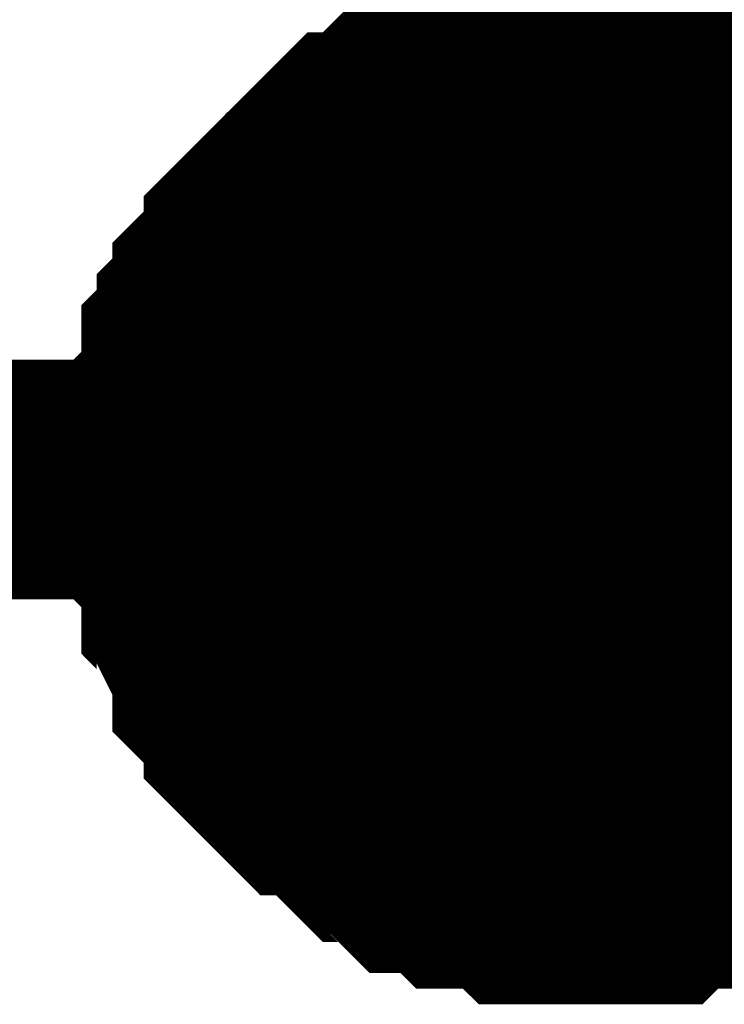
# Model space of a CAD drawing. Header units: inches. Extents: x 0 to 292, y 0 to 193.
# Tile 73 of 189: x 130.918 to 131.799, y 87.814 to 89.045. Entities that reach past the tile are written whole.
import ezdxf

# ---------------------------------------------------------------- set-up
doc = ezdxf.new("R2010")
doc.units = ezdxf.units.IN
doc.layers.add('Sheet', color=255, linetype='Continuous')

msp = doc.modelspace()

# ---------------------------------------------------------------- linework, layer by layer
at = {"layer": 'Sheet'}
for points in [[(131.632, 92.1735, 0.2997, 0.2997, 0), (131.632, 88.4702, 0.2997, 0.2997, 0)], [(131.1255, 88.4702, 0.2997, 0.2997, 0), (131.1255, 88.4897, 0.2997, 0.2997, 0), (131.1255, 88.5286, 0.2997, 0.2997, 0), (131.1255, 88.5481, 0.2997, 0.2997, 0), (131.145, 88.5676, 0.2997, 0.2997, 0), (131.145, 88.5871, 0.2997, 0.2997, 0), (131.145, 88.6261, 0.2997, 0.2997, 0), (131.1644, 88.6456, 0.2997, 0.2997, 0), (131.1644, 88.6651, 0.2997, 0.2997, 0), (131.1839, 88.6846, 0.2997, 0.2997, 0), (131.1839, 88.7041, 0.2997, 0.2997, 0), (131.2034, 88.7236, 0.2997, 0.2997, 0), (131.2229, 88.743, 0.2997, 0.2997, 0), (131.2229, 88.7625, 0.2997, 0.2997, 0), (131.2424, 88.782, 0.2997, 0.2997, 0), (131.2619, 88.8015, 0.2997, 0.2997, 0), (131.2813, 88.821, 0.2997, 0.2997, 0), (131.3008, 88.8405, 0.2997, 0.2997, 0), (131.3203, 88.86, 0.2997, 0.2997, 0), (131.3398, 88.8795, 0.2997, 0.2997, 0), (131.3593, 88.8795, 0.2997, 0.2997, 0), (131.3788, 88.899, 0.2997, 0.2997, 0), (131.3982, 88.9185, 0.2997, 0.2997, 0), (131.4177, 88.9185, 0.2997, 0.2997, 0), (131.4372, 88.938, 0.2997, 0.2997, 0), (131.4567, 88.938, 0.2997, 0.2997, 0), (131.4762, 88.9574, 0.2997, 0.2997, 0), (131.5151, 88.9574, 0.2997, 0.2997, 0), (131.5346, 88.9574, 0.2997, 0.2997, 0), (131.5541, 88.9769, 0.2997, 0.2997, 0), (131.5736, 88.9769, 0.2997, 0.2997, 0), (131.6126, 88.9769, 0.2997, 0.2997, 0), (131.632, 88.9769, 0.2997, 0.2997, 0)], [(131.1255, 88.4702, 0.2997, 0.2997, 0), (131.1255, 88.4897, 0.2997, 0.2997, 0), (131.1255, 88.5286, 0.2997, 0.2997, 0), (131.1255, 88.5481, 0.2997, 0.2997, 0), (131.145, 88.5676, 0.2997, 0.2997, 0), (131.145, 88.5871, 0.2997, 0.2997, 0), (131.145, 88.6261, 0.2997, 0.2997, 0), (131.1644, 88.6456, 0.2997, 0.2997, 0), (131.1644, 88.6651, 0.2997, 0.2997, 0), (131.1839, 88.6846, 0.2997, 0.2997, 0), (131.1839, 88.7041, 0.2997, 0.2997, 0), (131.2034, 88.7236, 0.2997, 0.2997, 0), (131.2229, 88.743, 0.2997, 0.2997, 0), (131.2229, 88.7625, 0.2997, 0.2997, 0), (131.2424, 88.782, 0.2997, 0.2997, 0), (131.2619, 88.8015, 0.2997, 0.2997, 0), (131.2813, 88.821, 0.2997, 0.2997, 0), (131.3008, 88.8405, 0.2997, 0.2997, 0), (131.3203, 88.86, 0.2997, 0.2997, 0), (131.3398, 88.8795, 0.2997, 0.2997, 0), (131.3593, 88.8795, 0.2997, 0.2997, 0), (131.3788, 88.899, 0.2997, 0.2997, 0), (131.3982, 88.9185, 0.2997, 0.2997, 0), (131.4177, 88.9185, 0.2997, 0.2997, 0), (131.4372, 88.938, 0.2997, 0.2997, 0), (131.4567, 88.938, 0.2997, 0.2997, 0), (131.4762, 88.9574, 0.2997, 0.2997, 0), (131.5151, 88.9574, 0.2997, 0.2997, 0), (131.5346, 88.9574, 0.2997, 0.2997, 0), (131.5541, 88.9769, 0.2997, 0.2997, 0), (131.5736, 88.9769, 0.2997, 0.2997, 0), (131.6126, 88.9769, 0.2997, 0.2997, 0), (131.632, 88.9769, 0.2997, 0.2997, 0)], [(131.1255, 88.4702, 0.2997, 0.2997, 0), (131.1255, 88.4897, 0.2997, 0.2997, 0), (131.1255, 88.5286, 0.2997, 0.2997, 0), (131.1255, 88.5481, 0.2997, 0.2997, 0), (131.145, 88.5676, 0.2997, 0.2997, 0), (131.145, 88.5871, 0.2997, 0.2997, 0), (131.145, 88.6261, 0.2997, 0.2997, 0), (131.1644, 88.6456, 0.2997, 0.2997, 0), (131.1644, 88.6651, 0.2997, 0.2997, 0), (131.1839, 88.6846, 0.2997, 0.2997, 0), (131.1839, 88.7041, 0.2997, 0.2997, 0), (131.2034, 88.7236, 0.2997, 0.2997, 0), (131.2229, 88.743, 0.2997, 0.2997, 0), (131.2229, 88.7625, 0.2997, 0.2997, 0), (131.2424, 88.782, 0.2997, 0.2997, 0), (131.2619, 88.8015, 0.2997, 0.2997, 0), (131.2813, 88.821, 0.2997, 0.2997, 0), (131.3008, 88.8405, 0.2997, 0.2997, 0), (131.3203, 88.86, 0.2997, 0.2997, 0), (131.3398, 88.8795, 0.2997, 0.2997, 0), (131.3593, 88.8795, 0.2997, 0.2997, 0), (131.3788, 88.899, 0.2997, 0.2997, 0), (131.3982, 88.9185, 0.2997, 0.2997, 0), (131.4177, 88.9185, 0.2997, 0.2997, 0), (131.4372, 88.938, 0.2997, 0.2997, 0), (131.4567, 88.938, 0.2997, 0.2997, 0), (131.4762, 88.9574, 0.2997, 0.2997, 0), (131.5151, 88.9574, 0.2997, 0.2997, 0), (131.5346, 88.9574, 0.2997, 0.2997, 0), (131.5541, 88.9769, 0.2997, 0.2997, 0), (131.5736, 88.9769, 0.2997, 0.2997, 0), (131.6126, 88.9769, 0.2997, 0.2997, 0), (131.632, 88.9769, 0.2997, 0.2997, 0)], [(131.1255, 88.4702, 0.2997, 0.2997, 0), (131.1255, 88.4897, 0.2997, 0.2997, 0), (131.1255, 88.5286, 0.2997, 0.2997, 0), (131.1255, 88.5481, 0.2997, 0.2997, 0), (131.145, 88.5676, 0.2997, 0.2997, 0), (131.145, 88.5871, 0.2997, 0.2997, 0), (131.145, 88.6261, 0.2997, 0.2997, 0), (131.1644, 88.6456, 0.2997, 0.2997, 0), (131.1644, 88.6651, 0.2997, 0.2997, 0), (131.1839, 88.6846, 0.2997, 0.2997, 0), (131.1839, 88.7041, 0.2997, 0.2997, 0), (131.2034, 88.7236, 0.2997, 0.2997, 0), (131.2229, 88.743, 0.2997, 0.2997, 0), (131.2229, 88.7625, 0.2997, 0.2997, 0), (131.2424, 88.782, 0.2997, 0.2997, 0), (131.2619, 88.8015, 0.2997, 0.2997, 0), (131.2813, 88.821, 0.2997, 0.2997, 0), (131.3008, 88.8405, 0.2997, 0.2997, 0), (131.3203, 88.86, 0.2997, 0.2997, 0), (131.3398, 88.8795, 0.2997, 0.2997, 0), (131.3593, 88.8795, 0.2997, 0.2997, 0), (131.3788, 88.899, 0.2997, 0.2997, 0), (131.3982, 88.9185, 0.2997, 0.2997, 0), (131.4177, 88.9185, 0.2997, 0.2997, 0), (131.4372, 88.938, 0.2997, 0.2997, 0), (131.4567, 88.938, 0.2997, 0.2997, 0), (131.4762, 88.9574, 0.2997, 0.2997, 0), (131.5151, 88.9574, 0.2997, 0.2997, 0), (131.5346, 88.9574, 0.2997, 0.2997, 0), (131.5541, 88.9769, 0.2997, 0.2997, 0), (131.5736, 88.9769, 0.2997, 0.2997, 0), (131.6126, 88.9769, 0.2997, 0.2997, 0), (131.632, 88.9769, 0.2997, 0.2997, 0)], [(131.632, 88.9769, 0.2997, 0.2997, 0), (131.632, 88.9769, 0.2997, 0.2997, 0)], [(131.632, 88.9769, 0.2997, 0.2997, 0), (131.6515, 88.9769, 0.2997, 0.2997, 0), (131.6905, 88.9769, 0.2997, 0.2997, 0), (131.71, 88.9769, 0.2997, 0.2997, 0), (131.7295, 88.9574, 0.2997, 0.2997, 0), (131.7684, 88.9574, 0.2997, 0.2997, 0), (131.7879, 88.9574, 0.2997, 0.2997, 0), (131.8074, 88.938, 0.2997, 0.2997, 0), (131.8269, 88.938, 0.2997, 0.2997, 0), (131.8658, 88.9185, 0.2997, 0.2997, 0), (131.8853, 88.9185, 0.2997, 0.2997, 0), (131.9048, 88.899, 0.2997, 0.2997, 0), (131.9243, 88.8795, 0.2997, 0.2997, 0), (131.9438, 88.8795, 0.2997, 0.2997, 0), (131.9633, 88.86, 0.2997, 0.2997, 0)], [(131.632, 88.9769, 0.2997, 0.2997, 0), (131.632, 88.9769, 0.2997, 0.2997, 0)], [(131.632, 88.9769, 0.2997, 0.2997, 0), (131.6515, 88.9769, 0.2997, 0.2997, 0), (131.6905, 88.9769, 0.2997, 0.2997, 0), (131.71, 88.9769, 0.2997, 0.2997, 0), (131.7295, 88.9574, 0.2997, 0.2997, 0), (131.7684, 88.9574, 0.2997, 0.2997, 0), (131.7879, 88.9574, 0.2997, 0.2997, 0), (131.8074, 88.938, 0.2997, 0.2997, 0), (131.8269, 88.938, 0.2997, 0.2997, 0), (131.8658, 88.9185, 0.2997, 0.2997, 0), (131.8853, 88.9185, 0.2997, 0.2997, 0), (131.9048, 88.899, 0.2997, 0.2997, 0), (131.9243, 88.8795, 0.2997, 0.2997, 0), (131.9438, 88.8795, 0.2997, 0.2997, 0), (131.9633, 88.86, 0.2997, 0.2997, 0)], [(131.632, 88.9769, 0.2997, 0.2997, 0), (131.632, 88.9769, 0.2997, 0.2997, 0)], [(131.632, 88.9769, 0.2997, 0.2997, 0), (131.6515, 88.9769, 0.2997, 0.2997, 0), (131.6905, 88.9769, 0.2997, 0.2997, 0), (131.71, 88.9769, 0.2997, 0.2997, 0), (131.7295, 88.9574, 0.2997, 0.2997, 0), (131.7684, 88.9574, 0.2997, 0.2997, 0), (131.7879, 88.9574, 0.2997, 0.2997, 0), (131.8074, 88.938, 0.2997, 0.2997, 0), (131.8269, 88.938, 0.2997, 0.2997, 0), (131.8658, 88.9185, 0.2997, 0.2997, 0), (131.8853, 88.9185, 0.2997, 0.2997, 0), (131.9048, 88.899, 0.2997, 0.2997, 0), (131.9243, 88.8795, 0.2997, 0.2997, 0), (131.9438, 88.8795, 0.2997, 0.2997, 0), (131.9633, 88.86, 0.2997, 0.2997, 0)], [(131.632, 88.9769, 0.2997, 0.2997, 0), (131.632, 88.9769, 0.2997, 0.2997, 0)], [(131.632, 88.9769, 0.2997, 0.2997, 0), (131.6515, 88.9769, 0.2997, 0.2997, 0), (131.6905, 88.9769, 0.2997, 0.2997, 0), (131.71, 88.9769, 0.2997, 0.2997, 0), (131.7295, 88.9574, 0.2997, 0.2997, 0), (131.7684, 88.9574, 0.2997, 0.2997, 0), (131.7879, 88.9574, 0.2997, 0.2997, 0), (131.8074, 88.938, 0.2997, 0.2997, 0), (131.8269, 88.938, 0.2997, 0.2997, 0), (131.8658, 88.9185, 0.2997, 0.2997, 0), (131.8853, 88.9185, 0.2997, 0.2997, 0), (131.9048, 88.899, 0.2997, 0.2997, 0), (131.9243, 88.8795, 0.2997, 0.2997, 0), (131.9438, 88.8795, 0.2997, 0.2997, 0), (131.9633, 88.86, 0.2997, 0.2997, 0)], [(131.1255, 88.4702, 0.0991, 0.0991, 0), (131.1255, 88.4897, 0.0991, 0.0991, 0), (131.1255, 88.5286, 0.0991, 0.0991, 0), (131.1255, 88.5481, 0.0991, 0.0991, 0), (131.145, 88.5676, 0.0991, 0.0991, 0), (131.145, 88.5871, 0.0991, 0.0991, 0), (131.145, 88.6261, 0.0991, 0.0991, 0), (131.1644, 88.6456, 0.0991, 0.0991, 0), (131.1644, 88.6651, 0.0991, 0.0991, 0), (131.1839, 88.6846, 0.0991, 0.0991, 0), (131.1839, 88.7041, 0.0991, 0.0991, 0), (131.2034, 88.7236, 0.0991, 0.0991, 0), (131.2229, 88.743, 0.0991, 0.0991, 0), (131.2229, 88.7625, 0.0991, 0.0991, 0), (131.2424, 88.782, 0.0991, 0.0991, 0), (131.2619, 88.8015, 0.0991, 0.0991, 0), (131.2813, 88.821, 0.0991, 0.0991, 0), (131.3008, 88.8405, 0.0991, 0.0991, 0), (131.3203, 88.86, 0.0991, 0.0991, 0), (131.3398, 88.8795, 0.0991, 0.0991, 0), (131.3593, 88.8795, 0.0991, 0.0991, 0), (131.3788, 88.899, 0.0991, 0.0991, 0), (131.3982, 88.9185, 0.0991, 0.0991, 0), (131.4177, 88.9185, 0.0991, 0.0991, 0), (131.4372, 88.938, 0.0991, 0.0991, 0), (131.4567, 88.938, 0.0991, 0.0991, 0), (131.4762, 88.9574, 0.0991, 0.0991, 0), (131.5151, 88.9574, 0.0991, 0.0991, 0), (131.5346, 88.9574, 0.0991, 0.0991, 0), (131.5541, 88.9769, 0.0991, 0.0991, 0), (131.5736, 88.9769, 0.0991, 0.0991, 0), (131.6126, 88.9769, 0.0991, 0.0991, 0), (131.632, 88.9769, 0.0991, 0.0991, 0)], [(131.1255, 88.4702, 0.0991, 0.0991, 0), (131.1255, 88.4897, 0.0991, 0.0991, 0), (131.1255, 88.5286, 0.0991, 0.0991, 0), (131.1255, 88.5481, 0.0991, 0.0991, 0), (131.145, 88.5676, 0.0991, 0.0991, 0), (131.145, 88.5871, 0.0991, 0.0991, 0), (131.145, 88.6261, 0.0991, 0.0991, 0), (131.1644, 88.6456, 0.0991, 0.0991, 0), (131.1644, 88.6651, 0.0991, 0.0991, 0), (131.1839, 88.6846, 0.0991, 0.0991, 0), (131.1839, 88.7041, 0.0991, 0.0991, 0), (131.2034, 88.7236, 0.0991, 0.0991, 0), (131.2229, 88.743, 0.0991, 0.0991, 0), (131.2229, 88.7625, 0.0991, 0.0991, 0), (131.2424, 88.782, 0.0991, 0.0991, 0), (131.2619, 88.8015, 0.0991, 0.0991, 0), (131.2813, 88.821, 0.0991, 0.0991, 0), (131.3008, 88.8405, 0.0991, 0.0991, 0), (131.3203, 88.86, 0.0991, 0.0991, 0), (131.3398, 88.8795, 0.0991, 0.0991, 0), (131.3593, 88.8795, 0.0991, 0.0991, 0), (131.3788, 88.899, 0.0991, 0.0991, 0), (131.3982, 88.9185, 0.0991, 0.0991, 0), (131.4177, 88.9185, 0.0991, 0.0991, 0), (131.4372, 88.938, 0.0991, 0.0991, 0), (131.4567, 88.938, 0.0991, 0.0991, 0), (131.4762, 88.9574, 0.0991, 0.0991, 0), (131.5151, 88.9574, 0.0991, 0.0991, 0), (131.5346, 88.9574, 0.0991, 0.0991, 0), (131.5541, 88.9769, 0.0991, 0.0991, 0), (131.5736, 88.9769, 0.0991, 0.0991, 0), (131.6126, 88.9769, 0.0991, 0.0991, 0), (131.632, 88.9769, 0.0991, 0.0991, 0)], [(131.1255, 88.4702, 0.0991, 0.0991, 0), (131.1255, 88.4897, 0.0991, 0.0991, 0), (131.1255, 88.5286, 0.0991, 0.0991, 0), (131.1255, 88.5481, 0.0991, 0.0991, 0), (131.145, 88.5676, 0.0991, 0.0991, 0), (131.145, 88.5871, 0.0991, 0.0991, 0), (131.145, 88.6261, 0.0991, 0.0991, 0), (131.1644, 88.6456, 0.0991, 0.0991, 0), (131.1644, 88.6651, 0.0991, 0.0991, 0), (131.1839, 88.6846, 0.0991, 0.0991, 0), (131.1839, 88.7041, 0.0991, 0.0991, 0), (131.2034, 88.7236, 0.0991, 0.0991, 0), (131.2229, 88.743, 0.0991, 0.0991, 0), (131.2229, 88.7625, 0.0991, 0.0991, 0), (131.2424, 88.782, 0.0991, 0.0991, 0), (131.2619, 88.8015, 0.0991, 0.0991, 0), (131.2813, 88.821, 0.0991, 0.0991, 0), (131.3008, 88.8405, 0.0991, 0.0991, 0), (131.3203, 88.86, 0.0991, 0.0991, 0), (131.3398, 88.8795, 0.0991, 0.0991, 0), (131.3593, 88.8795, 0.0991, 0.0991, 0), (131.3788, 88.899, 0.0991, 0.0991, 0), (131.3982, 88.9185, 0.0991, 0.0991, 0), (131.4177, 88.9185, 0.0991, 0.0991, 0), (131.4372, 88.938, 0.0991, 0.0991, 0), (131.4567, 88.938, 0.0991, 0.0991, 0), (131.4762, 88.9574, 0.0991, 0.0991, 0), (131.5151, 88.9574, 0.0991, 0.0991, 0), (131.5346, 88.9574, 0.0991, 0.0991, 0), (131.5541, 88.9769, 0.0991, 0.0991, 0), (131.5736, 88.9769, 0.0991, 0.0991, 0), (131.6126, 88.9769, 0.0991, 0.0991, 0), (131.632, 88.9769, 0.0991, 0.0991, 0)], [(131.1255, 88.4702, 0.0991, 0.0991, 0), (131.1255, 88.4897, 0.0991, 0.0991, 0), (131.1255, 88.5286, 0.0991, 0.0991, 0), (131.1255, 88.5481, 0.0991, 0.0991, 0), (131.145, 88.5676, 0.0991, 0.0991, 0), (131.145, 88.5871, 0.0991, 0.0991, 0), (131.145, 88.6261, 0.0991, 0.0991, 0), (131.1644, 88.6456, 0.0991, 0.0991, 0), (131.1644, 88.6651, 0.0991, 0.0991, 0), (131.1839, 88.6846, 0.0991, 0.0991, 0), (131.1839, 88.7041, 0.0991, 0.0991, 0), (131.2034, 88.7236, 0.0991, 0.0991, 0), (131.2229, 88.743, 0.0991, 0.0991, 0), (131.2229, 88.7625, 0.0991, 0.0991, 0), (131.2424, 88.782, 0.0991, 0.0991, 0), (131.2619, 88.8015, 0.0991, 0.0991, 0), (131.2813, 88.821, 0.0991, 0.0991, 0), (131.3008, 88.8405, 0.0991, 0.0991, 0), (131.3203, 88.86, 0.0991, 0.0991, 0), (131.3398, 88.8795, 0.0991, 0.0991, 0), (131.3593, 88.8795, 0.0991, 0.0991, 0), (131.3788, 88.899, 0.0991, 0.0991, 0), (131.3982, 88.9185, 0.0991, 0.0991, 0), (131.4177, 88.9185, 0.0991, 0.0991, 0), (131.4372, 88.938, 0.0991, 0.0991, 0), (131.4567, 88.938, 0.0991, 0.0991, 0), (131.4762, 88.9574, 0.0991, 0.0991, 0), (131.5151, 88.9574, 0.0991, 0.0991, 0), (131.5346, 88.9574, 0.0991, 0.0991, 0), (131.5541, 88.9769, 0.0991, 0.0991, 0), (131.5736, 88.9769, 0.0991, 0.0991, 0), (131.6126, 88.9769, 0.0991, 0.0991, 0), (131.632, 88.9769, 0.0991, 0.0991, 0)], [(131.632, 88.9769, 0.0991, 0.0991, 0), (131.632, 88.9769, 0.0991, 0.0991, 0)], [(131.632, 88.9769, 0.0991, 0.0991, 0), (131.6515, 88.9769, 0.0991, 0.0991, 0), (131.6905, 88.9769, 0.0991, 0.0991, 0), (131.71, 88.9769, 0.0991, 0.0991, 0), (131.7295, 88.9574, 0.0991, 0.0991, 0), (131.7684, 88.9574, 0.0991, 0.0991, 0), (131.7879, 88.9574, 0.0991, 0.0991, 0), (131.8074, 88.938, 0.0991, 0.0991, 0), (131.8269, 88.938, 0.0991, 0.0991, 0), (131.8658, 88.9185, 0.0991, 0.0991, 0)], [(131.632, 88.9769, 0.0991, 0.0991, 0), (131.632, 88.9769, 0.0991, 0.0991, 0)], [(131.632, 88.9769, 0.0991, 0.0991, 0), (131.6515, 88.9769, 0.0991, 0.0991, 0), (131.6905, 88.9769, 0.0991, 0.0991, 0), (131.71, 88.9769, 0.0991, 0.0991, 0), (131.7295, 88.9574, 0.0991, 0.0991, 0), (131.7684, 88.9574, 0.0991, 0.0991, 0), (131.7879, 88.9574, 0.0991, 0.0991, 0), (131.8074, 88.938, 0.0991, 0.0991, 0), (131.8269, 88.938, 0.0991, 0.0991, 0), (131.8658, 88.9185, 0.0991, 0.0991, 0)], [(131.632, 88.9769, 0.0991, 0.0991, 0), (131.632, 88.9769, 0.0991, 0.0991, 0)], [(131.632, 88.9769, 0.0991, 0.0991, 0), (131.6515, 88.9769, 0.0991, 0.0991, 0), (131.6905, 88.9769, 0.0991, 0.0991, 0), (131.71, 88.9769, 0.0991, 0.0991, 0), (131.7295, 88.9574, 0.0991, 0.0991, 0), (131.7684, 88.9574, 0.0991, 0.0991, 0), (131.7879, 88.9574, 0.0991, 0.0991, 0), (131.8074, 88.938, 0.0991, 0.0991, 0), (131.8269, 88.938, 0.0991, 0.0991, 0), (131.8658, 88.9185, 0.0991, 0.0991, 0)], [(131.632, 88.9769, 0.0991, 0.0991, 0), (131.632, 88.9769, 0.0991, 0.0991, 0)], [(131.632, 88.9769, 0.0991, 0.0991, 0), (131.6515, 88.9769, 0.0991, 0.0991, 0), (131.6905, 88.9769, 0.0991, 0.0991, 0), (131.71, 88.9769, 0.0991, 0.0991, 0), (131.7295, 88.9574, 0.0991, 0.0991, 0), (131.7684, 88.9574, 0.0991, 0.0991, 0), (131.7879, 88.9574, 0.0991, 0.0991, 0), (131.8074, 88.938, 0.0991, 0.0991, 0), (131.8269, 88.938, 0.0991, 0.0991, 0), (131.8658, 88.9185, 0.0991, 0.0991, 0)], [(122.6306, 88.4702, 0.2997, 0.2997, 0), (131.632, 88.4702, 0.2997, 0.2997, 0), (143.5171, 88.4702, 0.2997, 0.2997, 0), (143.634, 88.4702, 0.2997, 0.2997, 0), (156.6297, 88.4702, 0.2997, 0.2997, 0)], [(131.632, 87.9634, 0.2997, 0.2997, 0), (131.6126, 87.9634, 0.2997, 0.2997, 0), (131.5736, 87.9634, 0.2997, 0.2997, 0), (131.5541, 87.9634, 0.2997, 0.2997, 0), (131.5346, 87.9829, 0.2997, 0.2997, 0), (131.5151, 87.9829, 0.2997, 0.2997, 0), (131.4762, 87.9829, 0.2997, 0.2997, 0), (131.4567, 88.0024, 0.2997, 0.2997, 0), (131.4372, 88.0024, 0.2997, 0.2997, 0), (131.4177, 88.0024, 0.2997, 0.2997, 0), (131.3982, 88.0219, 0.2997, 0.2997, 0), (131.3788, 88.0414, 0.2997, 0.2997, 0), (131.3593, 88.0414, 0.2997, 0.2997, 0), (131.3398, 88.0609, 0.2997, 0.2997, 0), (131.3203, 88.0803, 0.2997, 0.2997, 0), (131.3008, 88.0998, 0.2997, 0.2997, 0), (131.2813, 88.0998, 0.2997, 0.2997, 0), (131.2619, 88.1193, 0.2997, 0.2997, 0), (131.2424, 88.1388, 0.2997, 0.2997, 0), (131.2229, 88.1583, 0.2997, 0.2997, 0), (131.2229, 88.1778, 0.2997, 0.2997, 0), (131.2034, 88.1973, 0.2997, 0.2997, 0), (131.1839, 88.2168, 0.2997, 0.2997, 0), (131.1839, 88.2363, 0.2997, 0.2997, 0), (131.1644, 88.2753, 0.2997, 0.2997, 0), (131.1644, 88.2947, 0.2997, 0.2997, 0), (131.145, 88.3142, 0.2997, 0.2997, 0), (131.145, 88.3337, 0.2997, 0.2997, 0), (131.145, 88.3727, 0.2997, 0.2997, 0), (131.1255, 88.3922, 0.2997, 0.2997, 0), (131.1255, 88.4117, 0.2997, 0.2997, 0), (131.1255, 88.4507, 0.2997, 0.2997, 0), (131.1255, 88.4702, 0.2997, 0.2997, 0)], [(131.1255, 88.4702, 0.2997, 0.2997, 0), (131.1255, 88.4702, 0.2997, 0.2997, 0)], [(131.632, 87.9634, 0.2997, 0.2997, 0), (131.6126, 87.9634, 0.2997, 0.2997, 0), (131.5736, 87.9634, 0.2997, 0.2997, 0), (131.5541, 87.9634, 0.2997, 0.2997, 0), (131.5346, 87.9829, 0.2997, 0.2997, 0), (131.5151, 87.9829, 0.2997, 0.2997, 0), (131.4762, 87.9829, 0.2997, 0.2997, 0), (131.4567, 88.0024, 0.2997, 0.2997, 0), (131.4372, 88.0024, 0.2997, 0.2997, 0), (131.4177, 88.0024, 0.2997, 0.2997, 0), (131.3982, 88.0219, 0.2997, 0.2997, 0), (131.3788, 88.0414, 0.2997, 0.2997, 0), (131.3593, 88.0414, 0.2997, 0.2997, 0), (131.3398, 88.0609, 0.2997, 0.2997, 0), (131.3203, 88.0803, 0.2997, 0.2997, 0), (131.3008, 88.0998, 0.2997, 0.2997, 0), (131.2813, 88.0998, 0.2997, 0.2997, 0), (131.2619, 88.1193, 0.2997, 0.2997, 0), (131.2424, 88.1388, 0.2997, 0.2997, 0), (131.2229, 88.1583, 0.2997, 0.2997, 0), (131.2229, 88.1778, 0.2997, 0.2997, 0), (131.2034, 88.1973, 0.2997, 0.2997, 0), (131.1839, 88.2168, 0.2997, 0.2997, 0), (131.1839, 88.2363, 0.2997, 0.2997, 0), (131.1644, 88.2753, 0.2997, 0.2997, 0), (131.1644, 88.2947, 0.2997, 0.2997, 0), (131.145, 88.3142, 0.2997, 0.2997, 0), (131.145, 88.3337, 0.2997, 0.2997, 0), (131.145, 88.3727, 0.2997, 0.2997, 0), (131.1255, 88.3922, 0.2997, 0.2997, 0), (131.1255, 88.4117, 0.2997, 0.2997, 0), (131.1255, 88.4507, 0.2997, 0.2997, 0), (131.1255, 88.4702, 0.2997, 0.2997, 0)], [(131.1255, 88.4702, 0.2997, 0.2997, 0), (131.1255, 88.4702, 0.2997, 0.2997, 0)], [(131.632, 87.9634, 0.2997, 0.2997, 0), (131.6126, 87.9634, 0.2997, 0.2997, 0), (131.5736, 87.9634, 0.2997, 0.2997, 0), (131.5541, 87.9634, 0.2997, 0.2997, 0), (131.5346, 87.9829, 0.2997, 0.2997, 0), (131.5151, 87.9829, 0.2997, 0.2997, 0), (131.4762, 87.9829, 0.2997, 0.2997, 0), (131.4567, 88.0024, 0.2997, 0.2997, 0), (131.4372, 88.0024, 0.2997, 0.2997, 0), (131.4177, 88.0024, 0.2997, 0.2997, 0), (131.3982, 88.0219, 0.2997, 0.2997, 0), (131.3788, 88.0414, 0.2997, 0.2997, 0), (131.3593, 88.0414, 0.2997, 0.2997, 0), (131.3398, 88.0609, 0.2997, 0.2997, 0), (131.3203, 88.0803, 0.2997, 0.2997, 0), (131.3008, 88.0998, 0.2997, 0.2997, 0), (131.2813, 88.0998, 0.2997, 0.2997, 0), (131.2619, 88.1193, 0.2997, 0.2997, 0), (131.2424, 88.1388, 0.2997, 0.2997, 0), (131.2229, 88.1583, 0.2997, 0.2997, 0), (131.2229, 88.1778, 0.2997, 0.2997, 0), (131.2034, 88.1973, 0.2997, 0.2997, 0), (131.1839, 88.2168, 0.2997, 0.2997, 0), (131.1839, 88.2363, 0.2997, 0.2997, 0), (131.1644, 88.2753, 0.2997, 0.2997, 0), (131.1644, 88.2947, 0.2997, 0.2997, 0), (131.145, 88.3142, 0.2997, 0.2997, 0), (131.145, 88.3337, 0.2997, 0.2997, 0), (131.145, 88.3727, 0.2997, 0.2997, 0), (131.1255, 88.3922, 0.2997, 0.2997, 0), (131.1255, 88.4117, 0.2997, 0.2997, 0), (131.1255, 88.4507, 0.2997, 0.2997, 0), (131.1255, 88.4702, 0.2997, 0.2997, 0)], [(131.1255, 88.4702, 0.2997, 0.2997, 0), (131.1255, 88.4702, 0.2997, 0.2997, 0)], [(131.632, 87.9634, 0.2997, 0.2997, 0), (131.6126, 87.9634, 0.2997, 0.2997, 0), (131.5736, 87.9634, 0.2997, 0.2997, 0), (131.5541, 87.9634, 0.2997, 0.2997, 0), (131.5346, 87.9829, 0.2997, 0.2997, 0), (131.5151, 87.9829, 0.2997, 0.2997, 0), (131.4762, 87.9829, 0.2997, 0.2997, 0), (131.4567, 88.0024, 0.2997, 0.2997, 0), (131.4372, 88.0024, 0.2997, 0.2997, 0), (131.4177, 88.0024, 0.2997, 0.2997, 0), (131.3982, 88.0219, 0.2997, 0.2997, 0), (131.3788, 88.0414, 0.2997, 0.2997, 0), (131.3593, 88.0414, 0.2997, 0.2997, 0), (131.3398, 88.0609, 0.2997, 0.2997, 0), (131.3203, 88.0803, 0.2997, 0.2997, 0), (131.3008, 88.0998, 0.2997, 0.2997, 0), (131.2813, 88.0998, 0.2997, 0.2997, 0), (131.2619, 88.1193, 0.2997, 0.2997, 0), (131.2424, 88.1388, 0.2997, 0.2997, 0), (131.2229, 88.1583, 0.2997, 0.2997, 0), (131.2229, 88.1778, 0.2997, 0.2997, 0), (131.2034, 88.1973, 0.2997, 0.2997, 0), (131.1839, 88.2168, 0.2997, 0.2997, 0), (131.1839, 88.2363, 0.2997, 0.2997, 0), (131.1644, 88.2753, 0.2997, 0.2997, 0), (131.1644, 88.2947, 0.2997, 0.2997, 0), (131.145, 88.3142, 0.2997, 0.2997, 0), (131.145, 88.3337, 0.2997, 0.2997, 0), (131.145, 88.3727, 0.2997, 0.2997, 0), (131.1255, 88.3922, 0.2997, 0.2997, 0), (131.1255, 88.4117, 0.2997, 0.2997, 0), (131.1255, 88.4507, 0.2997, 0.2997, 0), (131.1255, 88.4702, 0.2997, 0.2997, 0)], [(131.1255, 88.4702, 0.2997, 0.2997, 0), (131.1255, 88.4702, 0.2997, 0.2997, 0)], [(131.632, 87.9634, 0.0991, 0.0991, 0), (131.6126, 87.9634, 0.0991, 0.0991, 0), (131.5736, 87.9634, 0.0991, 0.0991, 0), (131.5541, 87.9634, 0.0991, 0.0991, 0), (131.5346, 87.9829, 0.0991, 0.0991, 0), (131.5151, 87.9829, 0.0991, 0.0991, 0), (131.4762, 87.9829, 0.0991, 0.0991, 0), (131.4567, 88.0024, 0.0991, 0.0991, 0), (131.4372, 88.0024, 0.0991, 0.0991, 0), (131.4177, 88.0024, 0.0991, 0.0991, 0), (131.3982, 88.0219, 0.0991, 0.0991, 0), (131.3788, 88.0414, 0.0991, 0.0991, 0), (131.3593, 88.0414, 0.0991, 0.0991, 0), (131.3398, 88.0609, 0.0991, 0.0991, 0), (131.3203, 88.0803, 0.0991, 0.0991, 0), (131.3008, 88.0998, 0.0991, 0.0991, 0), (131.2813, 88.0998, 0.0991, 0.0991, 0), (131.2619, 88.1193, 0.0991, 0.0991, 0), (131.2424, 88.1388, 0.0991, 0.0991, 0), (131.2229, 88.1583, 0.0991, 0.0991, 0), (131.2229, 88.1778, 0.0991, 0.0991, 0), (131.2034, 88.1973, 0.0991, 0.0991, 0), (131.1839, 88.2168, 0.0991, 0.0991, 0), (131.1839, 88.2363, 0.0991, 0.0991, 0), (131.1644, 88.2753, 0.0991, 0.0991, 0), (131.1644, 88.2947, 0.0991, 0.0991, 0), (131.145, 88.3142, 0.0991, 0.0991, 0), (131.145, 88.3337, 0.0991, 0.0991, 0), (131.145, 88.3727, 0.0991, 0.0991, 0), (131.1255, 88.3922, 0.0991, 0.0991, 0), (131.1255, 88.4117, 0.0991, 0.0991, 0), (131.1255, 88.4507, 0.0991, 0.0991, 0), (131.1255, 88.4702, 0.0991, 0.0991, 0)], [(131.1255, 88.4702, 0.0991, 0.0991, 0), (131.1255, 88.4702, 0.0991, 0.0991, 0)], [(131.632, 87.9634, 0.0991, 0.0991, 0), (131.6126, 87.9634, 0.0991, 0.0991, 0), (131.5736, 87.9634, 0.0991, 0.0991, 0), (131.5541, 87.9634, 0.0991, 0.0991, 0), (131.5346, 87.9829, 0.0991, 0.0991, 0), (131.5151, 87.9829, 0.0991, 0.0991, 0), (131.4762, 87.9829, 0.0991, 0.0991, 0), (131.4567, 88.0024, 0.0991, 0.0991, 0), (131.4372, 88.0024, 0.0991, 0.0991, 0), (131.4177, 88.0024, 0.0991, 0.0991, 0), (131.3982, 88.0219, 0.0991, 0.0991, 0), (131.3788, 88.0414, 0.0991, 0.0991, 0), (131.3593, 88.0414, 0.0991, 0.0991, 0), (131.3398, 88.0609, 0.0991, 0.0991, 0), (131.3203, 88.0803, 0.0991, 0.0991, 0), (131.3008, 88.0998, 0.0991, 0.0991, 0), (131.2813, 88.0998, 0.0991, 0.0991, 0), (131.2619, 88.1193, 0.0991, 0.0991, 0), (131.2424, 88.1388, 0.0991, 0.0991, 0), (131.2229, 88.1583, 0.0991, 0.0991, 0), (131.2229, 88.1778, 0.0991, 0.0991, 0), (131.2034, 88.1973, 0.0991, 0.0991, 0), (131.1839, 88.2168, 0.0991, 0.0991, 0), (131.1839, 88.2363, 0.0991, 0.0991, 0), (131.1644, 88.2753, 0.0991, 0.0991, 0), (131.1644, 88.2947, 0.0991, 0.0991, 0), (131.145, 88.3142, 0.0991, 0.0991, 0), (131.145, 88.3337, 0.0991, 0.0991, 0), (131.145, 88.3727, 0.0991, 0.0991, 0), (131.1255, 88.3922, 0.0991, 0.0991, 0), (131.1255, 88.4117, 0.0991, 0.0991, 0), (131.1255, 88.4507, 0.0991, 0.0991, 0), (131.1255, 88.4702, 0.0991, 0.0991, 0)], [(131.1255, 88.4702, 0.0991, 0.0991, 0), (131.1255, 88.4702, 0.0991, 0.0991, 0)], [(131.632, 87.9634, 0.0991, 0.0991, 0), (131.6126, 87.9634, 0.0991, 0.0991, 0), (131.5736, 87.9634, 0.0991, 0.0991, 0), (131.5541, 87.9634, 0.0991, 0.0991, 0), (131.5346, 87.9829, 0.0991, 0.0991, 0), (131.5151, 87.9829, 0.0991, 0.0991, 0), (131.4762, 87.9829, 0.0991, 0.0991, 0), (131.4567, 88.0024, 0.0991, 0.0991, 0), (131.4372, 88.0024, 0.0991, 0.0991, 0), (131.4177, 88.0024, 0.0991, 0.0991, 0), (131.3982, 88.0219, 0.0991, 0.0991, 0), (131.3788, 88.0414, 0.0991, 0.0991, 0), (131.3593, 88.0414, 0.0991, 0.0991, 0), (131.3398, 88.0609, 0.0991, 0.0991, 0), (131.3203, 88.0803, 0.0991, 0.0991, 0), (131.3008, 88.0998, 0.0991, 0.0991, 0), (131.2813, 88.0998, 0.0991, 0.0991, 0), (131.2619, 88.1193, 0.0991, 0.0991, 0), (131.2424, 88.1388, 0.0991, 0.0991, 0), (131.2229, 88.1583, 0.0991, 0.0991, 0), (131.2229, 88.1778, 0.0991, 0.0991, 0), (131.2034, 88.1973, 0.0991, 0.0991, 0), (131.1839, 88.2168, 0.0991, 0.0991, 0), (131.1839, 88.2363, 0.0991, 0.0991, 0), (131.1644, 88.2753, 0.0991, 0.0991, 0), (131.1644, 88.2947, 0.0991, 0.0991, 0), (131.145, 88.3142, 0.0991, 0.0991, 0), (131.145, 88.3337, 0.0991, 0.0991, 0), (131.145, 88.3727, 0.0991, 0.0991, 0), (131.1255, 88.3922, 0.0991, 0.0991, 0), (131.1255, 88.4117, 0.0991, 0.0991, 0), (131.1255, 88.4507, 0.0991, 0.0991, 0), (131.1255, 88.4702, 0.0991, 0.0991, 0)], [(131.1255, 88.4702, 0.0991, 0.0991, 0), (131.1255, 88.4702, 0.0991, 0.0991, 0)], [(131.632, 87.9634, 0.0991, 0.0991, 0), (131.6126, 87.9634, 0.0991, 0.0991, 0), (131.5736, 87.9634, 0.0991, 0.0991, 0), (131.5541, 87.9634, 0.0991, 0.0991, 0), (131.5346, 87.9829, 0.0991, 0.0991, 0), (131.5151, 87.9829, 0.0991, 0.0991, 0), (131.4762, 87.9829, 0.0991, 0.0991, 0), (131.4567, 88.0024, 0.0991, 0.0991, 0), (131.4372, 88.0024, 0.0991, 0.0991, 0), (131.4177, 88.0024, 0.0991, 0.0991, 0), (131.3982, 88.0219, 0.0991, 0.0991, 0), (131.3788, 88.0414, 0.0991, 0.0991, 0), (131.3593, 88.0414, 0.0991, 0.0991, 0), (131.3398, 88.0609, 0.0991, 0.0991, 0), (131.3203, 88.0803, 0.0991, 0.0991, 0), (131.3008, 88.0998, 0.0991, 0.0991, 0), (131.2813, 88.0998, 0.0991, 0.0991, 0), (131.2619, 88.1193, 0.0991, 0.0991, 0), (131.2424, 88.1388, 0.0991, 0.0991, 0), (131.2229, 88.1583, 0.0991, 0.0991, 0), (131.2229, 88.1778, 0.0991, 0.0991, 0), (131.2034, 88.1973, 0.0991, 0.0991, 0), (131.1839, 88.2168, 0.0991, 0.0991, 0), (131.1839, 88.2363, 0.0991, 0.0991, 0), (131.1644, 88.2753, 0.0991, 0.0991, 0), (131.1644, 88.2947, 0.0991, 0.0991, 0), (131.145, 88.3142, 0.0991, 0.0991, 0), (131.145, 88.3337, 0.0991, 0.0991, 0), (131.145, 88.3727, 0.0991, 0.0991, 0), (131.1255, 88.3922, 0.0991, 0.0991, 0), (131.1255, 88.4117, 0.0991, 0.0991, 0), (131.1255, 88.4507, 0.0991, 0.0991, 0), (131.1255, 88.4702, 0.0991, 0.0991, 0)], [(131.1255, 88.4702, 0.0991, 0.0991, 0), (131.1255, 88.4702, 0.0991, 0.0991, 0)], [(131.9633, 88.0803, 0.2997, 0.2997, 0), (131.9438, 88.0609, 0.2997, 0.2997, 0), (131.9243, 88.0414, 0.2997, 0.2997, 0), (131.9048, 88.0414, 0.2997, 0.2997, 0), (131.8853, 88.0219, 0.2997, 0.2997, 0), (131.8658, 88.0024, 0.2997, 0.2997, 0), (131.8269, 88.0024, 0.2997, 0.2997, 0), (131.8074, 88.0024, 0.2997, 0.2997, 0), (131.7879, 87.9829, 0.2997, 0.2997, 0), (131.7684, 87.9829, 0.2997, 0.2997, 0), (131.7295, 87.9829, 0.2997, 0.2997, 0), (131.71, 87.9634, 0.2997, 0.2997, 0), (131.6905, 87.9634, 0.2997, 0.2997, 0), (131.6515, 87.9634, 0.2997, 0.2997, 0), (131.632, 87.9634, 0.2997, 0.2997, 0)], [(131.9633, 88.0803, 0.2997, 0.2997, 0), (131.9438, 88.0609, 0.2997, 0.2997, 0), (131.9243, 88.0414, 0.2997, 0.2997, 0), (131.9048, 88.0414, 0.2997, 0.2997, 0), (131.8853, 88.0219, 0.2997, 0.2997, 0), (131.8658, 88.0024, 0.2997, 0.2997, 0), (131.8269, 88.0024, 0.2997, 0.2997, 0), (131.8074, 88.0024, 0.2997, 0.2997, 0), (131.7879, 87.9829, 0.2997, 0.2997, 0), (131.7684, 87.9829, 0.2997, 0.2997, 0), (131.7295, 87.9829, 0.2997, 0.2997, 0), (131.71, 87.9634, 0.2997, 0.2997, 0), (131.6905, 87.9634, 0.2997, 0.2997, 0), (131.6515, 87.9634, 0.2997, 0.2997, 0), (131.632, 87.9634, 0.2997, 0.2997, 0)], [(131.9633, 88.0803, 0.2997, 0.2997, 0), (131.9438, 88.0609, 0.2997, 0.2997, 0), (131.9243, 88.0414, 0.2997, 0.2997, 0), (131.9048, 88.0414, 0.2997, 0.2997, 0), (131.8853, 88.0219, 0.2997, 0.2997, 0), (131.8658, 88.0024, 0.2997, 0.2997, 0), (131.8269, 88.0024, 0.2997, 0.2997, 0), (131.8074, 88.0024, 0.2997, 0.2997, 0), (131.7879, 87.9829, 0.2997, 0.2997, 0), (131.7684, 87.9829, 0.2997, 0.2997, 0), (131.7295, 87.9829, 0.2997, 0.2997, 0), (131.71, 87.9634, 0.2997, 0.2997, 0), (131.6905, 87.9634, 0.2997, 0.2997, 0), (131.6515, 87.9634, 0.2997, 0.2997, 0), (131.632, 87.9634, 0.2997, 0.2997, 0)], [(131.9633, 88.0803, 0.2997, 0.2997, 0), (131.9438, 88.0609, 0.2997, 0.2997, 0), (131.9243, 88.0414, 0.2997, 0.2997, 0), (131.9048, 88.0414, 0.2997, 0.2997, 0), (131.8853, 88.0219, 0.2997, 0.2997, 0), (131.8658, 88.0024, 0.2997, 0.2997, 0), (131.8269, 88.0024, 0.2997, 0.2997, 0), (131.8074, 88.0024, 0.2997, 0.2997, 0), (131.7879, 87.9829, 0.2997, 0.2997, 0), (131.7684, 87.9829, 0.2997, 0.2997, 0), (131.7295, 87.9829, 0.2997, 0.2997, 0), (131.71, 87.9634, 0.2997, 0.2997, 0), (131.6905, 87.9634, 0.2997, 0.2997, 0), (131.6515, 87.9634, 0.2997, 0.2997, 0), (131.632, 87.9634, 0.2997, 0.2997, 0)], [(131.8658, 88.0024, 0.0991, 0.0991, 0), (131.8269, 88.0024, 0.0991, 0.0991, 0), (131.8074, 88.0024, 0.0991, 0.0991, 0), (131.7879, 87.9829, 0.0991, 0.0991, 0), (131.7684, 87.9829, 0.0991, 0.0991, 0), (131.7295, 87.9829, 0.0991, 0.0991, 0), (131.71, 87.9634, 0.0991, 0.0991, 0), (131.6905, 87.9634, 0.0991, 0.0991, 0), (131.6515, 87.9634, 0.0991, 0.0991, 0), (131.632, 87.9634, 0.0991, 0.0991, 0)], [(131.8658, 88.0024, 0.0991, 0.0991, 0), (131.8269, 88.0024, 0.0991, 0.0991, 0), (131.8074, 88.0024, 0.0991, 0.0991, 0), (131.7879, 87.9829, 0.0991, 0.0991, 0), (131.7684, 87.9829, 0.0991, 0.0991, 0), (131.7295, 87.9829, 0.0991, 0.0991, 0), (131.71, 87.9634, 0.0991, 0.0991, 0), (131.6905, 87.9634, 0.0991, 0.0991, 0), (131.6515, 87.9634, 0.0991, 0.0991, 0), (131.632, 87.9634, 0.0991, 0.0991, 0)], [(131.8658, 88.0024, 0.0991, 0.0991, 0), (131.8269, 88.0024, 0.0991, 0.0991, 0), (131.8074, 88.0024, 0.0991, 0.0991, 0), (131.7879, 87.9829, 0.0991, 0.0991, 0), (131.7684, 87.9829, 0.0991, 0.0991, 0), (131.7295, 87.9829, 0.0991, 0.0991, 0), (131.71, 87.9634, 0.0991, 0.0991, 0), (131.6905, 87.9634, 0.0991, 0.0991, 0), (131.6515, 87.9634, 0.0991, 0.0991, 0), (131.632, 87.9634, 0.0991, 0.0991, 0)], [(131.8658, 88.0024, 0.0991, 0.0991, 0), (131.8269, 88.0024, 0.0991, 0.0991, 0), (131.8074, 88.0024, 0.0991, 0.0991, 0), (131.7879, 87.9829, 0.0991, 0.0991, 0), (131.7684, 87.9829, 0.0991, 0.0991, 0), (131.7295, 87.9829, 0.0991, 0.0991, 0), (131.71, 87.9634, 0.0991, 0.0991, 0), (131.6905, 87.9634, 0.0991, 0.0991, 0), (131.6515, 87.9634, 0.0991, 0.0991, 0), (131.632, 87.9634, 0.0991, 0.0991, 0)]]:
    msp.add_lwpolyline(points, format="xyseb", dxfattribs=at)
msp.add_lwpolyline([(131.368, 88.476, 0.508, 0.508, 1), (131.876, 88.476, 0.508, 0.508, 1)], format="xyseb", close=True, dxfattribs=at)

doc.saveas('drawing.dxf')
